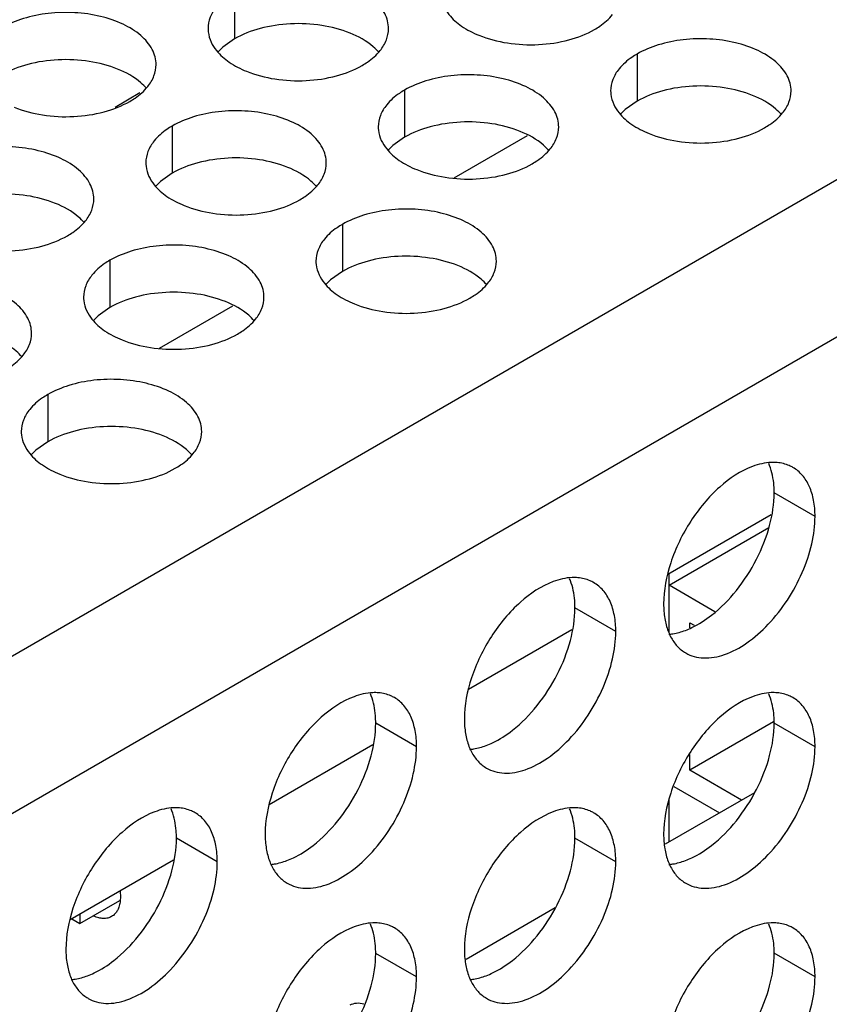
# Model space of a CAD drawing. Header units: inches. Extents: x 0 to 34, y 0 to 22.
# Tile 66 of 155: x 17.615 to 17.839, y 18.55 to 18.823. Entities that reach past the tile are written whole.
import ezdxf

# ---------------------------------------------------------------- set-up
doc = ezdxf.new("R2010")
doc.units = ezdxf.units.IN
doc.header["$LTSCALE"] = 1.87
doc.header["$MEASUREMENT"] = 0
doc.layers.get('0').update_dxf_attribs({"linetype": 'CONTINUOUS'})
doc.layers.add('02___PRT_ALL_AXES', color=7, linetype='CONTINUOUS')
doc.layers.add('0_COMPONENTS', color=7, linetype='CONTINUOUS')

msp = doc.modelspace()

# ---------------------------------------------------------------- linework, layer by layer
at = {"color": 3, "linetype": 'CONTINUOUS'}
for p, q in [((17.21098, 18.41425), (19.04274, 19.47189)), ((17.22984, 18.38159), (19.0616, 19.43923))]:
    msp.add_line(p, q, dxfattribs=at)
at = {"color": 7, "linetype": 'CONTINUOUS'}
for p, q in [((17.64842, 18.80226), (17.64152, 18.79827)), ((17.73552, 18.7788), (17.75576, 18.79048)), ((17.65387, 18.73165), (17.67411, 18.74334)), ((17.82331, 18.68549), (17.79466, 18.66895)), ((17.7681, 18.65362), (17.73946, 18.63708)), ((17.7129, 18.62174), (17.68425, 18.6052)), ((17.81868, 18.60852), (17.79398, 18.59426)), ((17.6577, 18.58987), (17.62905, 18.57333)), ((17.63176, 18.5723), (17.64285, 18.5787)), ((17.76347, 18.57664), (17.73878, 18.56238)), ((17.62952, 18.5736), (17.63176, 18.5723)), ((17.63176, 18.57489), (17.63176, 18.5723))]:
    msp.add_line(p, q, dxfattribs=at)
at = {"layer": '02___PRT_ALL_AXES', "color": 7, "linetype": 'CONTINUOUS'}
for p, q in [((17.67462, 18.83029), (17.67462, 18.81723)), ((17.67462, 18.81723), (17.67137, 18.81491)), ((17.67137, 18.81491), (17.67016, 18.81372)), ((17.78616, 18.81304), (17.78616, 18.79997)), ((17.72176, 18.80307), (17.72176, 18.79001)), ((17.78616, 18.79997), (17.7829, 18.79766)), ((17.7829, 18.79766), (17.78169, 18.79647)), ((17.65737, 18.79311), (17.65737, 18.78005)), ((17.72176, 18.79001), (17.71851, 18.78769)), ((17.71851, 18.78769), (17.7173, 18.7865)), ((17.65411, 18.77773), (17.6529, 18.77654)), ((17.65737, 18.78005), (17.65411, 18.77773)), ((17.70451, 18.76589), (17.70451, 18.75283)), ((17.64011, 18.75593), (17.64011, 18.74287)), ((17.70125, 18.75051), (17.70004, 18.74932)), ((17.70451, 18.75283), (17.70125, 18.75051)), ((17.64011, 18.74287), (17.63686, 18.74055)), ((17.63686, 18.74055), (17.63565, 18.73936)), ((17.62286, 18.71875), (17.62286, 18.70569)), ((17.62286, 18.70569), (17.6196, 18.70337)), ((17.6196, 18.70337), (17.61839, 18.70218)), ((17.83547, 18.68501), (17.82416, 18.69154)), ((17.78027, 18.65314), (17.76895, 18.65967)), ((17.72506, 18.62126), (17.71375, 18.6278)), ((17.83547, 18.62127), (17.82416, 18.6278)), ((17.66986, 18.58939), (17.65854, 18.59592)), ((17.78027, 18.5894), (17.76895, 18.59593)), ((17.72506, 18.55752), (17.71375, 18.56405)), ((17.83547, 18.55753), (17.82416, 18.56406))]:
    msp.add_line(p, q, dxfattribs=at)
for centre in [(17.8088, 18.69368), (17.7536, 18.66181), (17.69839, 18.62993), (17.8088, 18.62994), (17.64319, 18.59806), (17.7536, 18.59806), (17.69839, 18.56619), (17.8088, 18.5662)]:
    msp.add_arc(centre, 0.0151, 21.0322, 23.3023, dxfattribs=at)
at = {"layer": '02___PRT_ALL_AXES', "color": 3, "linetype": 'CONTINUOUS'}
for centre in [(17.80463, 18.65583), (17.74943, 18.62396), (17.69422, 18.59208), (17.80463, 18.59209), (17.63902, 18.56021), (17.74943, 18.56022)]:
    msp.add_arc(centre, 0.00995, 231.4067, 239.9605, dxfattribs=at)
for points, knots in [([(17.7173, 18.82008), (17.7173, 18.82079), (17.71711, 18.82225), (17.71596, 18.82516), (17.71303, 18.82852), (17.70801, 18.83157), (17.70175, 18.83367), (17.69472, 18.83465), (17.68749, 18.83446), (17.68066, 18.83309), (17.67647, 18.83136), (17.67462, 18.83029)], [0, 0, 0, 0, 0.042883, 0.087524, 0.186914, 0.304219, 0.43794, 0.582356, 0.729558, 0.871282, 1, 1, 1, 1]), ([(17.6529, 18.81011), (17.6529, 18.81083), (17.65271, 18.81228), (17.65156, 18.8152), (17.64864, 18.81856), (17.64362, 18.82161), (17.63735, 18.82371), (17.63032, 18.82469), (17.6231, 18.8245), (17.61627, 18.82313), (17.61208, 18.8214), (17.61023, 18.82033)], [0, 0, 0, 0, 0.042883, 0.087524, 0.186914, 0.304219, 0.43794, 0.582356, 0.729558, 0.871282, 1, 1, 1, 1]), ([(17.66964, 18.82619), (17.66892, 18.82529), (17.66774, 18.82338), (17.6673, 18.82115), (17.6673, 18.8201)], [0, 0, 0, 0, 0.520681, 1, 1, 1, 1]), ([(17.73255, 18.82631), (17.73294, 18.82547), (17.73432, 18.82334), (17.73763, 18.82046), (17.74067, 18.8189), (17.74235, 18.81822)], [0, 0, 0, 0, 0.215502, 0.580331, 1, 1, 1, 1]), ([(17.77437, 18.81984), (17.77487, 18.82013), (17.7767, 18.82128), (17.77836, 18.82272), (17.77935, 18.82395)], [0, 0, 0, 0, 0.268123, 1, 1, 1, 1]), ([(17.6673, 18.8201), (17.6673, 18.81978), (17.66737, 18.81849), (17.66774, 18.81723), (17.66815, 18.81635)], [0, 0, 0, 0, 0.245663, 1, 1, 1, 1]), ([(17.71496, 18.81399), (17.71568, 18.81488), (17.71685, 18.8168), (17.7173, 18.81902), (17.7173, 18.82008)], [0, 0, 0, 0, 0.520681, 1, 1, 1, 1]), ([(17.74235, 18.81822), (17.74487, 18.81721), (17.75035, 18.81579), (17.75883, 18.81539), (17.76706, 18.8166), (17.77216, 18.81856), (17.77437, 18.81984)], [0, 0, 0, 0, 0.247189, 0.509885, 0.767301, 1, 1, 1, 1]), ([(17.66815, 18.81635), (17.66854, 18.8155), (17.66992, 18.81337), (17.67323, 18.8105), (17.67628, 18.80894), (17.67796, 18.80826)], [0, 0, 0, 0, 0.215502, 0.580331, 1, 1, 1, 1]), ([(17.82883, 18.80282), (17.82883, 18.80353), (17.82864, 18.80499), (17.82749, 18.8079), (17.82457, 18.81126), (17.81955, 18.81431), (17.81328, 18.81641), (17.80625, 18.8174), (17.79903, 18.8172), (17.7922, 18.81583), (17.78801, 18.81411), (17.78616, 18.81304)], [0, 0, 0, 0, 0.042883, 0.087524, 0.186914, 0.304219, 0.43794, 0.582356, 0.729558, 0.871282, 1, 1, 1, 1]), ([(17.70998, 18.80988), (17.71048, 18.81017), (17.7123, 18.81132), (17.71396, 18.81276), (17.71496, 18.81399)], [0, 0, 0, 0, 0.268123, 1, 1, 1, 1]), ([(17.78616, 18.81304), (17.78566, 18.81275), (17.78383, 18.8116), (17.78217, 18.81016), (17.78118, 18.80893)], [0, 0, 0, 0, 0.268123, 1, 1, 1, 1]), ([(17.65056, 18.80402), (17.65128, 18.80492), (17.65246, 18.80683), (17.6529, 18.80906), (17.6529, 18.81011)], [0, 0, 0, 0, 0.520681, 1, 1, 1, 1]), ([(17.67796, 18.80826), (17.68048, 18.80724), (17.68596, 18.80583), (17.69443, 18.80542), (17.70267, 18.80664), (17.70776, 18.8086), (17.70998, 18.80988)], [0, 0, 0, 0, 0.247189, 0.509885, 0.767301, 1, 1, 1, 1]), ([(17.78118, 18.80893), (17.78045, 18.80804), (17.77928, 18.80612), (17.77884, 18.8039), (17.77883, 18.80284)], [0, 0, 0, 0, 0.520681, 1, 1, 1, 1]), ([(17.76444, 18.79286), (17.76444, 18.79357), (17.76425, 18.79503), (17.7631, 18.79794), (17.76017, 18.8013), (17.75515, 18.80435), (17.74889, 18.80645), (17.74186, 18.80744), (17.73463, 18.80724), (17.7278, 18.80587), (17.72361, 18.80414), (17.72176, 18.80307)], [0, 0, 0, 0, 0.042883, 0.087524, 0.186914, 0.304219, 0.43794, 0.582356, 0.729558, 0.871282, 1, 1, 1, 1]), ([(17.64558, 18.79992), (17.64608, 18.80021), (17.64791, 18.80135), (17.64957, 18.80279), (17.65056, 18.80402)], [0, 0, 0, 0, 0.268123, 1, 1, 1, 1]), ([(17.72176, 18.80307), (17.72126, 18.80278), (17.71943, 18.80164), (17.71777, 18.8002), (17.71678, 18.79897)], [0, 0, 0, 0, 0.268123, 1, 1, 1, 1]), ([(17.77883, 18.80284), (17.77883, 18.80252), (17.77891, 18.80124), (17.77928, 18.79997), (17.77969, 18.79909)], [0, 0, 0, 0, 0.245663, 1, 1, 1, 1]), ([(17.82649, 18.79673), (17.82721, 18.79762), (17.82839, 18.79954), (17.82883, 18.80176), (17.82883, 18.80282)], [0, 0, 0, 0, 0.520681, 1, 1, 1, 1]), ([(17.61356, 18.7983), (17.61608, 18.79728), (17.62156, 18.79587), (17.63004, 18.79546), (17.63827, 18.79668), (17.64337, 18.79864), (17.64558, 18.79992)], [0, 0, 0, 0, 0.247189, 0.509885, 0.767301, 1, 1, 1, 1]), ([(17.70004, 18.7829), (17.70004, 18.78361), (17.69985, 18.78507), (17.6987, 18.78798), (17.69578, 18.79134), (17.69076, 18.79439), (17.68449, 18.79649), (17.67746, 18.79747), (17.67024, 18.79728), (17.66341, 18.79591), (17.65922, 18.79418), (17.65737, 18.79311)], [0, 0, 0, 0, 0.042883, 0.087524, 0.186914, 0.304219, 0.43794, 0.582356, 0.729558, 0.871282, 1, 1, 1, 1]), ([(17.71678, 18.79897), (17.71606, 18.79807), (17.71488, 18.79616), (17.71444, 18.79394), (17.71444, 18.79288)], [0, 0, 0, 0, 0.520681, 1, 1, 1, 1]), ([(17.77969, 18.79909), (17.78008, 18.79825), (17.78146, 18.79612), (17.78477, 18.79324), (17.78781, 18.79169), (17.78949, 18.79101)], [0, 0, 0, 0, 0.215502, 0.580331, 1, 1, 1, 1]), ([(17.82151, 18.79262), (17.82201, 18.79291), (17.82384, 18.79406), (17.8255, 18.7955), (17.82649, 18.79673)], [0, 0, 0, 0, 0.268123, 1, 1, 1, 1]), ([(17.65737, 18.79311), (17.65686, 18.79282), (17.65504, 18.79167), (17.65338, 18.79023), (17.65239, 18.78901)], [0, 0, 0, 0, 0.268123, 1, 1, 1, 1]), ([(17.71444, 18.79288), (17.71444, 18.79256), (17.71451, 18.79128), (17.71488, 18.79001), (17.71529, 18.78913)], [0, 0, 0, 0, 0.245663, 1, 1, 1, 1]), ([(17.7621, 18.78677), (17.76282, 18.78766), (17.76399, 18.78958), (17.76444, 18.7918), (17.76444, 18.79286)], [0, 0, 0, 0, 0.520681, 1, 1, 1, 1]), ([(17.78949, 18.79101), (17.79201, 18.78999), (17.7975, 18.78858), (17.80597, 18.78817), (17.8142, 18.78939), (17.8193, 18.79134), (17.82151, 18.79262)], [0, 0, 0, 0, 0.247189, 0.509885, 0.767301, 1, 1, 1, 1]), ([(17.65239, 18.78901), (17.65166, 18.78811), (17.65049, 18.7862), (17.65005, 18.78397), (17.65004, 18.78291)], [0, 0, 0, 0, 0.520681, 1, 1, 1, 1]), ([(17.71529, 18.78913), (17.71568, 18.78829), (17.71706, 18.78615), (17.72037, 18.78328), (17.72342, 18.78172), (17.7251, 18.78104)], [0, 0, 0, 0, 0.215502, 0.580331, 1, 1, 1, 1]), ([(17.63565, 18.77293), (17.63565, 18.77364), (17.63546, 18.7751), (17.63431, 18.77801), (17.63138, 18.78138), (17.62636, 18.78443), (17.6201, 18.78653), (17.61307, 18.78751), (17.60584, 18.78731), (17.59901, 18.78595), (17.59482, 18.78422), (17.59297, 18.78315)], [0, 0, 0, 0, 0.042883, 0.087524, 0.186914, 0.304219, 0.43794, 0.582356, 0.729558, 0.871282, 1, 1, 1, 1]), ([(17.75712, 18.78266), (17.75762, 18.78295), (17.75944, 18.7841), (17.7611, 18.78554), (17.7621, 18.78677)], [0, 0, 0, 0, 0.268123, 1, 1, 1, 1]), ([(17.65004, 18.78291), (17.65004, 18.7826), (17.65012, 18.78131), (17.65049, 18.78005), (17.6509, 18.77917)], [0, 0, 0, 0, 0.245663, 1, 1, 1, 1]), ([(17.6977, 18.7768), (17.69842, 18.7777), (17.6996, 18.77961), (17.70004, 18.78184), (17.70004, 18.7829)], [0, 0, 0, 0, 0.520681, 1, 1, 1, 1]), ([(17.7251, 18.78104), (17.72762, 18.78002), (17.7331, 18.77861), (17.74157, 18.7782), (17.74981, 18.77942), (17.7549, 18.78138), (17.75712, 18.78266)], [0, 0, 0, 0, 0.247189, 0.509885, 0.767301, 1, 1, 1, 1]), ([(17.6509, 18.77917), (17.65129, 18.77832), (17.65267, 18.77619), (17.65598, 18.77332), (17.65902, 18.77176), (17.6607, 18.77108)], [0, 0, 0, 0, 0.215502, 0.580331, 1, 1, 1, 1]), ([(17.69272, 18.7727), (17.69322, 18.77299), (17.69505, 18.77413), (17.69671, 18.77558), (17.6977, 18.7768)], [0, 0, 0, 0, 0.268123, 1, 1, 1, 1]), ([(17.63331, 18.76684), (17.63403, 18.76774), (17.6352, 18.76965), (17.63565, 18.77187), (17.63565, 18.77293)], [0, 0, 0, 0, 0.520681, 1, 1, 1, 1]), ([(17.6607, 18.77108), (17.66322, 18.77006), (17.66871, 18.76865), (17.67718, 18.76824), (17.68541, 18.76946), (17.69051, 18.77142), (17.69272, 18.7727)], [0, 0, 0, 0, 0.247189, 0.509885, 0.767301, 1, 1, 1, 1]), ([(17.74718, 18.75568), (17.74718, 18.75639), (17.747, 18.75785), (17.74584, 18.76076), (17.74292, 18.76412), (17.7379, 18.76717), (17.73163, 18.76927), (17.72461, 18.77026), (17.71738, 18.77006), (17.71055, 18.76869), (17.70636, 18.76696), (17.70451, 18.76589)], [0, 0, 0, 0, 0.042883, 0.087524, 0.186914, 0.304219, 0.43794, 0.582356, 0.729558, 0.871282, 1, 1, 1, 1]), ([(17.62833, 18.76274), (17.62883, 18.76302), (17.63065, 18.76417), (17.63231, 18.76561), (17.63331, 18.76684)], [0, 0, 0, 0, 0.268123, 1, 1, 1, 1]), ([(17.70451, 18.76589), (17.70401, 18.7656), (17.70218, 18.76446), (17.70052, 18.76301), (17.69953, 18.76179)], [0, 0, 0, 0, 0.268123, 1, 1, 1, 1]), ([(17.59631, 18.76112), (17.59883, 18.7601), (17.60431, 18.75869), (17.61278, 18.75828), (17.62102, 18.7595), (17.62611, 18.76146), (17.62833, 18.76274)], [0, 0, 0, 0, 0.247189, 0.509885, 0.767301, 1, 1, 1, 1]), ([(17.69953, 18.76179), (17.6988, 18.76089), (17.69763, 18.75898), (17.69719, 18.75675), (17.69719, 18.7557)], [0, 0, 0, 0, 0.520681, 1, 1, 1, 1]), ([(17.68279, 18.74571), (17.68279, 18.74643), (17.6826, 18.74789), (17.68145, 18.7508), (17.67853, 18.75416), (17.6735, 18.75721), (17.66724, 18.75931), (17.66021, 18.76029), (17.65298, 18.7601), (17.64615, 18.75873), (17.64196, 18.757), (17.64011, 18.75593)], [0, 0, 0, 0, 0.042883, 0.087524, 0.186914, 0.304219, 0.43794, 0.582356, 0.729558, 0.871282, 1, 1, 1, 1]), ([(17.64011, 18.75593), (17.63961, 18.75564), (17.63778, 18.75449), (17.63612, 18.75305), (17.63513, 18.75182)], [0, 0, 0, 0, 0.268123, 1, 1, 1, 1]), ([(17.69719, 18.7557), (17.69718, 18.75538), (17.69726, 18.75409), (17.69763, 18.75283), (17.69804, 18.75195)], [0, 0, 0, 0, 0.245663, 1, 1, 1, 1]), ([(17.74484, 18.74959), (17.74556, 18.75048), (17.74674, 18.7524), (17.74718, 18.75462), (17.74718, 18.75568)], [0, 0, 0, 0, 0.520681, 1, 1, 1, 1]), ([(17.61839, 18.73575), (17.61839, 18.73646), (17.6182, 18.73792), (17.61705, 18.74083), (17.61413, 18.74419), (17.60911, 18.74724), (17.60284, 18.74934), (17.59582, 18.75033), (17.58859, 18.75013), (17.58176, 18.74877), (17.57757, 18.74704), (17.57572, 18.74597)], [0, 0, 0, 0, 0.042883, 0.087524, 0.186914, 0.304219, 0.43794, 0.582356, 0.729558, 0.871282, 1, 1, 1, 1]), ([(17.63513, 18.75182), (17.63441, 18.75093), (17.63323, 18.74901), (17.63279, 18.74679), (17.63279, 18.74573)], [0, 0, 0, 0, 0.520681, 1, 1, 1, 1]), ([(17.69804, 18.75195), (17.69843, 18.75111), (17.69981, 18.74897), (17.70312, 18.7461), (17.70616, 18.74454), (17.70784, 18.74386)], [0, 0, 0, 0, 0.215502, 0.580331, 1, 1, 1, 1]), ([(17.73986, 18.74548), (17.74036, 18.74577), (17.74219, 18.74692), (17.74385, 18.74836), (17.74484, 18.74959)], [0, 0, 0, 0, 0.268123, 1, 1, 1, 1]), ([(17.63279, 18.74573), (17.63279, 18.74542), (17.63286, 18.74413), (17.63323, 18.74287), (17.63364, 18.74199)], [0, 0, 0, 0, 0.245663, 1, 1, 1, 1]), ([(17.68045, 18.73962), (17.68117, 18.74052), (17.68234, 18.74243), (17.68279, 18.74466), (17.68279, 18.74571)], [0, 0, 0, 0, 0.520681, 1, 1, 1, 1]), ([(17.70784, 18.74386), (17.71036, 18.74284), (17.71585, 18.74143), (17.72432, 18.74102), (17.73255, 18.74224), (17.73765, 18.7442), (17.73986, 18.74548)], [0, 0, 0, 0, 0.247189, 0.509885, 0.767301, 1, 1, 1, 1]), ([(17.63364, 18.74199), (17.63403, 18.74114), (17.63541, 18.73901), (17.63872, 18.73614), (17.64177, 18.73458), (17.64345, 18.7339)], [0, 0, 0, 0, 0.215502, 0.580331, 1, 1, 1, 1]), ([(17.67547, 18.73552), (17.67597, 18.73581), (17.67779, 18.73695), (17.67945, 18.7384), (17.68045, 18.73962)], [0, 0, 0, 0, 0.268123, 1, 1, 1, 1]), ([(17.61605, 18.72966), (17.61677, 18.73055), (17.61795, 18.73247), (17.61839, 18.73469), (17.61839, 18.73575)], [0, 0, 0, 0, 0.520681, 1, 1, 1, 1]), ([(17.64345, 18.7339), (17.64597, 18.73288), (17.65145, 18.73147), (17.65992, 18.73106), (17.66816, 18.73228), (17.67325, 18.73424), (17.67547, 18.73552)], [0, 0, 0, 0, 0.247189, 0.509885, 0.767301, 1, 1, 1, 1]), ([(17.61107, 18.72555), (17.61157, 18.72584), (17.6134, 18.72699), (17.61506, 18.72843), (17.61605, 18.72966)], [0, 0, 0, 0, 0.268123, 1, 1, 1, 1]), ([(17.66553, 18.70853), (17.66553, 18.70925), (17.66535, 18.7107), (17.66419, 18.71362), (17.66127, 18.71698), (17.65625, 18.72003), (17.64998, 18.72213), (17.64296, 18.72311), (17.63573, 18.72292), (17.6289, 18.72155), (17.62471, 18.71982), (17.62286, 18.71875)], [0, 0, 0, 0, 0.042883, 0.087524, 0.186914, 0.304219, 0.43794, 0.582356, 0.729558, 0.871282, 1, 1, 1, 1]), ([(17.62286, 18.71875), (17.62236, 18.71846), (17.62053, 18.71731), (17.61887, 18.71587), (17.61788, 18.71464)], [0, 0, 0, 0, 0.268123, 1, 1, 1, 1]), ([(17.61788, 18.71464), (17.61715, 18.71375), (17.61598, 18.71183), (17.61554, 18.70961), (17.61554, 18.70855)], [0, 0, 0, 0, 0.520681, 1, 1, 1, 1]), ([(17.61554, 18.70855), (17.61554, 18.70824), (17.61561, 18.70695), (17.61598, 18.70569), (17.61639, 18.70481)], [0, 0, 0, 0, 0.245663, 1, 1, 1, 1]), ([(17.66319, 18.70244), (17.66391, 18.70334), (17.66509, 18.70525), (17.66553, 18.70748), (17.66553, 18.70853)], [0, 0, 0, 0, 0.520681, 1, 1, 1, 1]), ([(17.61639, 18.70481), (17.61678, 18.70396), (17.61816, 18.70183), (17.62147, 18.69896), (17.62451, 18.6974), (17.6262, 18.69672)], [0, 0, 0, 0, 0.215502, 0.580331, 1, 1, 1, 1]), ([(17.65821, 18.69834), (17.65871, 18.69863), (17.66054, 18.69977), (17.6622, 18.70121), (17.66319, 18.70244)], [0, 0, 0, 0, 0.268123, 1, 1, 1, 1]), ([(17.81814, 18.69886), (17.81479, 18.69761), (17.80823, 18.69316), (17.80053, 18.68385), (17.79512, 18.67274), (17.79352, 18.66463), (17.79352, 18.66079)], [0, 0, 0, 0, 0.225655, 0.487915, 0.75686, 1, 1, 1, 1]), ([(17.82498, 18.69993), (17.82444, 18.69998), (17.82212, 18.70003), (17.8198, 18.69948), (17.81814, 18.69886)], [0, 0, 0, 0, 0.233179, 1, 1, 1, 1]), ([(17.82934, 18.69858), (17.82901, 18.69877), (17.82765, 18.69946), (17.82613, 18.69983), (17.82498, 18.69993)], [0, 0, 0, 0, 0.245661, 1, 1, 1, 1]), ([(17.83547, 18.68501), (17.83547, 18.68651), (17.83524, 18.68937), (17.83409, 18.69329), (17.83214, 18.69648), (17.83031, 18.69802), (17.82934, 18.69858)], [0, 0, 0, 0, 0.289368, 0.549093, 0.782299, 1, 1, 1, 1]), ([(17.6262, 18.69672), (17.62871, 18.6957), (17.6342, 18.69429), (17.64267, 18.69388), (17.6509, 18.6951), (17.656, 18.69706), (17.65821, 18.69834)], [0, 0, 0, 0, 0.247189, 0.509885, 0.767301, 1, 1, 1, 1]), ([(17.79965, 18.64721), (17.80038, 18.64679), (17.80199, 18.64612), (17.80567, 18.64558), (17.81086, 18.64659), (17.81697, 18.64994), (17.82284, 18.65513), (17.82803, 18.66177), (17.83211, 18.66931), (17.83476, 18.67714), (17.83547, 18.68248), (17.83547, 18.68501)], [0, 0, 0, 0, 0.04288, 0.087518, 0.186905, 0.30421, 0.437933, 0.582353, 0.729559, 0.871284, 1, 1, 1, 1]), ([(17.76293, 18.66698), (17.75959, 18.66573), (17.75303, 18.66129), (17.74533, 18.65198), (17.73991, 18.64087), (17.73831, 18.63276), (17.73831, 18.62891)], [0, 0, 0, 0, 0.225655, 0.487915, 0.75686, 1, 1, 1, 1]), ([(17.76978, 18.66806), (17.76924, 18.66811), (17.76691, 18.66815), (17.7646, 18.66761), (17.76293, 18.66698)], [0, 0, 0, 0, 0.233179, 1, 1, 1, 1]), ([(17.77413, 18.66671), (17.77381, 18.6669), (17.77244, 18.66759), (17.77092, 18.66796), (17.76978, 18.66806)], [0, 0, 0, 0, 0.245661, 1, 1, 1, 1]), ([(17.78027, 18.65314), (17.78027, 18.65464), (17.78004, 18.65749), (17.77889, 18.66142), (17.77694, 18.66461), (17.77511, 18.66615), (17.77413, 18.66671)], [0, 0, 0, 0, 0.289368, 0.549093, 0.782299, 1, 1, 1, 1]), ([(17.79352, 18.66079), (17.79352, 18.65944), (17.7937, 18.65688), (17.79462, 18.6533), (17.79616, 18.65029), (17.79762, 18.64869), (17.79842, 18.64805)], [0, 0, 0, 0, 0.286014, 0.546169, 0.781764, 1, 1, 1, 1]), ([(17.74445, 18.61534), (17.74518, 18.61492), (17.74679, 18.61425), (17.75046, 18.6137), (17.75565, 18.61471), (17.76176, 18.61806), (17.76764, 18.62326), (17.77282, 18.62989), (17.77691, 18.63744), (17.77956, 18.64527), (17.78027, 18.6506), (17.78027, 18.65314)], [0, 0, 0, 0, 0.04288, 0.087518, 0.186905, 0.30421, 0.437933, 0.582353, 0.729559, 0.871284, 1, 1, 1, 1]), ([(17.71457, 18.63618), (17.71403, 18.63623), (17.71171, 18.63628), (17.7094, 18.63573), (17.70773, 18.63511)], [0, 0, 0, 0, 0.233179, 1, 1, 1, 1]), ([(17.71893, 18.63484), (17.7186, 18.63502), (17.71724, 18.63571), (17.71572, 18.63608), (17.71457, 18.63618)], [0, 0, 0, 0, 0.245661, 1, 1, 1, 1]), ([(17.82498, 18.63619), (17.82444, 18.63624), (17.82212, 18.63629), (17.8198, 18.63574), (17.81814, 18.63511)], [0, 0, 0, 0, 0.233179, 1, 1, 1, 1]), ([(17.82934, 18.63484), (17.82901, 18.63503), (17.82765, 18.63572), (17.82613, 18.63609), (17.82498, 18.63619)], [0, 0, 0, 0, 0.245661, 1, 1, 1, 1]), ([(17.70773, 18.63511), (17.70438, 18.63386), (17.69782, 18.62941), (17.69012, 18.6201), (17.68471, 18.60899), (17.68311, 18.60089), (17.68311, 18.59704)], [0, 0, 0, 0, 0.225655, 0.487915, 0.75686, 1, 1, 1, 1]), ([(17.72506, 18.62126), (17.72506, 18.62276), (17.72483, 18.62562), (17.72368, 18.62955), (17.72173, 18.63273), (17.71991, 18.63427), (17.71893, 18.63484)], [0, 0, 0, 0, 0.289368, 0.549093, 0.782299, 1, 1, 1, 1]), ([(17.81814, 18.63511), (17.81479, 18.63386), (17.80823, 18.62942), (17.80053, 18.62011), (17.79512, 18.609), (17.79352, 18.60089), (17.79352, 18.59705)], [0, 0, 0, 0, 0.225655, 0.487915, 0.75686, 1, 1, 1, 1]), ([(17.83547, 18.62127), (17.83547, 18.62277), (17.83524, 18.62563), (17.83409, 18.62955), (17.83214, 18.63274), (17.83031, 18.63428), (17.82934, 18.63484)], [0, 0, 0, 0, 0.289368, 0.549093, 0.782299, 1, 1, 1, 1]), ([(17.73831, 18.62891), (17.73831, 18.62757), (17.7385, 18.625), (17.73941, 18.62142), (17.74095, 18.61841), (17.74242, 18.61682), (17.74322, 18.61618)], [0, 0, 0, 0, 0.286014, 0.546169, 0.781764, 1, 1, 1, 1]), ([(17.68924, 18.58347), (17.68997, 18.58304), (17.69158, 18.58237), (17.69526, 18.58183), (17.70045, 18.58284), (17.70656, 18.58619), (17.71244, 18.59138), (17.71762, 18.59802), (17.7217, 18.60556), (17.72435, 18.61339), (17.72506, 18.61873), (17.72506, 18.62126)], [0, 0, 0, 0, 0.04288, 0.087518, 0.186905, 0.30421, 0.437933, 0.582353, 0.729559, 0.871284, 1, 1, 1, 1]), ([(17.79965, 18.58347), (17.80038, 18.58305), (17.80199, 18.58238), (17.80567, 18.58183), (17.81086, 18.58284), (17.81697, 18.58619), (17.82284, 18.59139), (17.82803, 18.59803), (17.83211, 18.60557), (17.83476, 18.6134), (17.83547, 18.61873), (17.83547, 18.62127)], [0, 0, 0, 0, 0.04288, 0.087518, 0.186905, 0.30421, 0.437933, 0.582353, 0.729559, 0.871284, 1, 1, 1, 1]), ([(17.65252, 18.60323), (17.64918, 18.60198), (17.64262, 18.59754), (17.63492, 18.58823), (17.6295, 18.57712), (17.6279, 18.56901), (17.6279, 18.56517)], [0, 0, 0, 0, 0.225655, 0.487915, 0.75686, 1, 1, 1, 1]), ([(17.65937, 18.60431), (17.65883, 18.60436), (17.6565, 18.60441), (17.65419, 18.60386), (17.65252, 18.60323)], [0, 0, 0, 0, 0.233179, 1, 1, 1, 1]), ([(17.66372, 18.60296), (17.6634, 18.60315), (17.66204, 18.60384), (17.66052, 18.60421), (17.65937, 18.60431)], [0, 0, 0, 0, 0.245661, 1, 1, 1, 1]), ([(17.66986, 18.58939), (17.66986, 18.59089), (17.66963, 18.59375), (17.66848, 18.59767), (17.66653, 18.60086), (17.6647, 18.6024), (17.66372, 18.60296)], [0, 0, 0, 0, 0.289368, 0.549093, 0.782299, 1, 1, 1, 1]), ([(17.76293, 18.60324), (17.75959, 18.60199), (17.75303, 18.59754), (17.74533, 18.58824), (17.73991, 18.57712), (17.73831, 18.56902), (17.73831, 18.56517)], [0, 0, 0, 0, 0.225655, 0.487915, 0.75686, 1, 1, 1, 1]), ([(17.76978, 18.60432), (17.76924, 18.60436), (17.76691, 18.60441), (17.7646, 18.60386), (17.76293, 18.60324)], [0, 0, 0, 0, 0.233179, 1, 1, 1, 1]), ([(17.77413, 18.60297), (17.77381, 18.60316), (17.77244, 18.60385), (17.77092, 18.60421), (17.76978, 18.60432)], [0, 0, 0, 0, 0.245661, 1, 1, 1, 1]), ([(17.78027, 18.5894), (17.78027, 18.5909), (17.78004, 18.59375), (17.77889, 18.59768), (17.77694, 18.60086), (17.77511, 18.6024), (17.77413, 18.60297)], [0, 0, 0, 0, 0.289368, 0.549093, 0.782299, 1, 1, 1, 1]), ([(17.68311, 18.59704), (17.68311, 18.5957), (17.68329, 18.59313), (17.68421, 18.58955), (17.68575, 18.58654), (17.68721, 18.58494), (17.68802, 18.5843)], [0, 0, 0, 0, 0.286014, 0.546169, 0.781764, 1, 1, 1, 1]), ([(17.79352, 18.59705), (17.79352, 18.5957), (17.7937, 18.59313), (17.79462, 18.58955), (17.79616, 18.58654), (17.79762, 18.58495), (17.79842, 18.58431)], [0, 0, 0, 0, 0.286014, 0.546169, 0.781764, 1, 1, 1, 1]), ([(17.63404, 18.55159), (17.63477, 18.55117), (17.63638, 18.5505), (17.64005, 18.54995), (17.64524, 18.55096), (17.65136, 18.55431), (17.65723, 18.55951), (17.66242, 18.56615), (17.6665, 18.57369), (17.66915, 18.58152), (17.66986, 18.58685), (17.66986, 18.58939)], [0, 0, 0, 0, 0.04288, 0.087518, 0.186905, 0.30421, 0.437933, 0.582353, 0.729559, 0.871284, 1, 1, 1, 1]), ([(17.74445, 18.5516), (17.74518, 18.55118), (17.74679, 18.5505), (17.75046, 18.54996), (17.75565, 18.55097), (17.76176, 18.55432), (17.76764, 18.55952), (17.77282, 18.56615), (17.77691, 18.5737), (17.77956, 18.58153), (17.78027, 18.58686), (17.78027, 18.5894)], [0, 0, 0, 0, 0.04288, 0.087518, 0.186905, 0.30421, 0.437933, 0.582353, 0.729559, 0.871284, 1, 1, 1, 1]), ([(17.70773, 18.57137), (17.70438, 18.57012), (17.69782, 18.56567), (17.69012, 18.55636), (17.68471, 18.54525), (17.68311, 18.53714), (17.68311, 18.5333)], [0, 0, 0, 0, 0.225655, 0.487915, 0.75686, 1, 1, 1, 1]), ([(17.71457, 18.57244), (17.71403, 18.57249), (17.71171, 18.57254), (17.7094, 18.57199), (17.70773, 18.57137)], [0, 0, 0, 0, 0.233179, 1, 1, 1, 1]), ([(17.71893, 18.57109), (17.7186, 18.57128), (17.71724, 18.57197), (17.71572, 18.57234), (17.71457, 18.57244)], [0, 0, 0, 0, 0.245661, 1, 1, 1, 1]), ([(17.72506, 18.55752), (17.72506, 18.55902), (17.72483, 18.56188), (17.72368, 18.5658), (17.72173, 18.56899), (17.71991, 18.57053), (17.71893, 18.57109)], [0, 0, 0, 0, 0.289368, 0.549093, 0.782299, 1, 1, 1, 1]), ([(17.81814, 18.57137), (17.81479, 18.57012), (17.80823, 18.56568), (17.80053, 18.55637), (17.79512, 18.54526), (17.79352, 18.53715), (17.79352, 18.5333)], [0, 0, 0, 0, 0.225655, 0.487915, 0.75686, 1, 1, 1, 1]), ([(17.82498, 18.57245), (17.82444, 18.5725), (17.82212, 18.57254), (17.8198, 18.572), (17.81814, 18.57137)], [0, 0, 0, 0, 0.233179, 1, 1, 1, 1]), ([(17.82934, 18.5711), (17.82901, 18.57129), (17.82765, 18.57198), (17.82613, 18.57235), (17.82498, 18.57245)], [0, 0, 0, 0, 0.245661, 1, 1, 1, 1]), ([(17.83547, 18.55753), (17.83547, 18.55903), (17.83524, 18.56188), (17.83409, 18.56581), (17.83214, 18.569), (17.83031, 18.57054), (17.82934, 18.5711)], [0, 0, 0, 0, 0.289368, 0.549093, 0.782299, 1, 1, 1, 1]), ([(17.6279, 18.56517), (17.6279, 18.56382), (17.62809, 18.56125), (17.629, 18.55767), (17.63055, 18.55466), (17.63201, 18.55307), (17.63281, 18.55243)], [0, 0, 0, 0, 0.286014, 0.546169, 0.781764, 1, 1, 1, 1]), ([(17.73831, 18.56517), (17.73831, 18.56383), (17.7385, 18.56126), (17.73941, 18.55768), (17.74095, 18.55467), (17.74242, 18.55307), (17.74322, 18.55244)], [0, 0, 0, 0, 0.286014, 0.546169, 0.781764, 1, 1, 1, 1]), ([(17.68924, 18.51972), (17.68997, 18.5193), (17.69158, 18.51863), (17.69526, 18.51809), (17.70045, 18.5191), (17.70656, 18.52245), (17.71244, 18.52764), (17.71762, 18.53428), (17.7217, 18.54182), (17.72435, 18.54965), (17.72506, 18.55499), (17.72506, 18.55752)], [0, 0, 0, 0, 0.04288, 0.087518, 0.186905, 0.30421, 0.437933, 0.582353, 0.729559, 0.871284, 1, 1, 1, 1]), ([(17.79965, 18.51973), (17.80038, 18.51931), (17.80199, 18.51864), (17.80567, 18.51809), (17.81086, 18.5191), (17.81697, 18.52245), (17.82284, 18.52765), (17.82803, 18.53428), (17.83211, 18.54183), (17.83476, 18.54966), (17.83547, 18.55499), (17.83547, 18.55753)], [0, 0, 0, 0, 0.04288, 0.087518, 0.186905, 0.30421, 0.437933, 0.582353, 0.729559, 0.871284, 1, 1, 1, 1])]:
    msp.add_open_spline(points, degree=3, knots=knots, dxfattribs=at)
at = {"layer": '02___PRT_ALL_AXES', "color": 7, "linetype": 'CONTINUOUS'}
for points, knots in [([(17.70664, 18.81885), (17.70412, 18.81986), (17.69864, 18.82128), (17.69016, 18.82168), (17.68193, 18.82047), (17.67684, 18.81851), (17.67462, 18.81723)], [0, 0, 0, 0, 0.247189, 0.509885, 0.767301, 1, 1, 1, 1]), ([(17.71461, 18.81353), (17.71414, 18.81408), (17.71183, 18.81633), (17.70894, 18.81791), (17.70664, 18.81885)], [0, 0, 0, 0, 0.226307, 1, 1, 1, 1]), ([(17.64224, 18.80888), (17.63972, 18.8099), (17.63424, 18.81131), (17.62577, 18.81172), (17.61753, 18.8105), (17.61244, 18.80855), (17.61023, 18.80727)], [0, 0, 0, 0, 0.247189, 0.509885, 0.767301, 1, 1, 1, 1]), ([(17.65022, 18.80357), (17.64974, 18.80411), (17.64744, 18.80637), (17.64455, 18.80795), (17.64224, 18.80888)], [0, 0, 0, 0, 0.226307, 1, 1, 1, 1]), ([(17.81817, 18.80159), (17.81565, 18.80261), (17.81017, 18.80402), (17.8017, 18.80443), (17.79347, 18.80321), (17.78837, 18.80125), (17.78616, 18.79997)], [0, 0, 0, 0, 0.247189, 0.509885, 0.767301, 1, 1, 1, 1]), ([(17.82615, 18.79627), (17.82567, 18.79682), (17.82337, 18.79907), (17.82048, 18.80066), (17.81817, 18.80159)], [0, 0, 0, 0, 0.226307, 1, 1, 1, 1]), ([(17.75378, 18.79163), (17.75126, 18.79265), (17.74578, 18.79406), (17.7373, 18.79447), (17.72907, 18.79325), (17.72398, 18.79129), (17.72176, 18.79001)], [0, 0, 0, 0, 0.247189, 0.509885, 0.767301, 1, 1, 1, 1]), ([(17.76175, 18.78631), (17.76128, 18.78686), (17.75897, 18.78911), (17.75608, 18.7907), (17.75378, 18.79163)], [0, 0, 0, 0, 0.226307, 1, 1, 1, 1]), ([(17.68938, 18.78167), (17.68686, 18.78268), (17.68138, 18.78409), (17.67291, 18.7845), (17.66468, 18.78328), (17.65958, 18.78133), (17.65737, 18.78005)], [0, 0, 0, 0, 0.247189, 0.509885, 0.767301, 1, 1, 1, 1]), ([(17.69736, 18.77635), (17.69688, 18.77689), (17.69458, 18.77915), (17.69169, 18.78073), (17.68938, 18.78167)], [0, 0, 0, 0, 0.226307, 1, 1, 1, 1]), ([(17.62499, 18.7717), (17.62247, 18.77272), (17.61699, 18.77413), (17.60851, 18.77454), (17.60028, 18.77332), (17.59519, 18.77136), (17.59297, 18.77009)], [0, 0, 0, 0, 0.247189, 0.509885, 0.767301, 1, 1, 1, 1]), ([(17.63296, 18.76639), (17.63249, 18.76693), (17.63018, 18.76919), (17.62729, 18.77077), (17.62499, 18.7717)], [0, 0, 0, 0, 0.226307, 1, 1, 1, 1]), ([(17.73652, 18.75445), (17.73401, 18.75547), (17.72852, 18.75688), (17.72005, 18.75729), (17.71182, 18.75607), (17.70672, 18.75411), (17.70451, 18.75283)], [0, 0, 0, 0, 0.247189, 0.509885, 0.767301, 1, 1, 1, 1]), ([(17.7445, 18.74913), (17.74402, 18.74968), (17.74172, 18.75193), (17.73883, 18.75352), (17.73652, 18.75445)], [0, 0, 0, 0, 0.226307, 1, 1, 1, 1]), ([(17.67213, 18.74448), (17.66961, 18.7455), (17.66413, 18.74691), (17.65565, 18.74732), (17.64742, 18.7461), (17.64233, 18.74415), (17.64011, 18.74287)], [0, 0, 0, 0, 0.247189, 0.509885, 0.767301, 1, 1, 1, 1]), ([(17.6801, 18.73917), (17.67963, 18.73971), (17.67732, 18.74197), (17.67443, 18.74355), (17.67213, 18.74448)], [0, 0, 0, 0, 0.226307, 1, 1, 1, 1]), ([(17.61571, 18.7292), (17.61523, 18.72975), (17.61293, 18.732), (17.61004, 18.73359), (17.60773, 18.73452)], [0, 0, 0, 0, 0.226307, 1, 1, 1, 1]), ([(17.65487, 18.7073), (17.65236, 18.70832), (17.64687, 18.70973), (17.6384, 18.71014), (17.63017, 18.70892), (17.62507, 18.70697), (17.62286, 18.70569)], [0, 0, 0, 0, 0.247189, 0.509885, 0.767301, 1, 1, 1, 1]), ([(17.66285, 18.70199), (17.66237, 18.70253), (17.66007, 18.70479), (17.65718, 18.70637), (17.65487, 18.7073)], [0, 0, 0, 0, 0.226307, 1, 1, 1, 1]), ([(17.82416, 18.69154), (17.82416, 18.69223), (17.82406, 18.69479), (17.82356, 18.69735), (17.82289, 18.6991)], [0, 0, 0, 0, 0.268126, 1, 1, 1, 1]), ([(17.80682, 18.65768), (17.80936, 18.65967), (17.81407, 18.66446), (17.81951, 18.67293), (17.82315, 18.68211), (17.82416, 18.68851), (17.82416, 18.69154)], [0, 0, 0, 0, 0.247192, 0.509891, 0.767307, 1, 1, 1, 1]), ([(17.76895, 18.65967), (17.76895, 18.66036), (17.76886, 18.66291), (17.76836, 18.66547), (17.76769, 18.66722)], [0, 0, 0, 0, 0.268126, 1, 1, 1, 1]), ([(17.75162, 18.62581), (17.75416, 18.62779), (17.75886, 18.63259), (17.76431, 18.64105), (17.76794, 18.65024), (17.76895, 18.65664), (17.76895, 18.65967)], [0, 0, 0, 0, 0.247192, 0.509891, 0.767307, 1, 1, 1, 1]), ([(17.79954, 18.65347), (17.80015, 18.6537), (17.80274, 18.65481), (17.80513, 18.65636), (17.80682, 18.65768)], [0, 0, 0, 0, 0.233875, 1, 1, 1, 1]), ([(17.79499, 18.6524), (17.79536, 18.65244), (17.79691, 18.65263), (17.79842, 18.65306), (17.79954, 18.65347)], [0, 0, 0, 0, 0.238311, 1, 1, 1, 1]), ([(17.71375, 18.6278), (17.71375, 18.62848), (17.71365, 18.63104), (17.71316, 18.6336), (17.71248, 18.63535)], [0, 0, 0, 0, 0.268126, 1, 1, 1, 1]), ([(17.82416, 18.6278), (17.82416, 18.62849), (17.82406, 18.63105), (17.82356, 18.63361), (17.82289, 18.63536)], [0, 0, 0, 0, 0.268126, 1, 1, 1, 1]), ([(17.69641, 18.59393), (17.69895, 18.59592), (17.70366, 18.60071), (17.70911, 18.60918), (17.71274, 18.61836), (17.71375, 18.62476), (17.71375, 18.6278)], [0, 0, 0, 0, 0.247192, 0.509891, 0.767307, 1, 1, 1, 1]), ([(17.80682, 18.59394), (17.80936, 18.59592), (17.81407, 18.60072), (17.81951, 18.60919), (17.82315, 18.61837), (17.82416, 18.62477), (17.82416, 18.6278)], [0, 0, 0, 0, 0.247192, 0.509891, 0.767307, 1, 1, 1, 1]), ([(17.74433, 18.6216), (17.74495, 18.62183), (17.74753, 18.62294), (17.74992, 18.62448), (17.75162, 18.62581)], [0, 0, 0, 0, 0.233875, 1, 1, 1, 1]), ([(17.73978, 18.62053), (17.74015, 18.62056), (17.7417, 18.62076), (17.74322, 18.62118), (17.74433, 18.6216)], [0, 0, 0, 0, 0.238311, 1, 1, 1, 1]), ([(17.65854, 18.59592), (17.65854, 18.59661), (17.65845, 18.59917), (17.65795, 18.60173), (17.65728, 18.60348)], [0, 0, 0, 0, 0.268126, 1, 1, 1, 1]), ([(17.76895, 18.59593), (17.76895, 18.59661), (17.76886, 18.59917), (17.76836, 18.60173), (17.76769, 18.60348)], [0, 0, 0, 0, 0.268126, 1, 1, 1, 1]), ([(17.64121, 18.56206), (17.64375, 18.56404), (17.64845, 18.56884), (17.6539, 18.57731), (17.65753, 18.58649), (17.65854, 18.59289), (17.65854, 18.59592)], [0, 0, 0, 0, 0.247192, 0.509891, 0.767307, 1, 1, 1, 1]), ([(17.75162, 18.56207), (17.75416, 18.56405), (17.75886, 18.56885), (17.76431, 18.57731), (17.76794, 18.5865), (17.76895, 18.59289), (17.76895, 18.59593)], [0, 0, 0, 0, 0.247192, 0.509891, 0.767307, 1, 1, 1, 1]), ([(17.68913, 18.58973), (17.68974, 18.58996), (17.69233, 18.59107), (17.69472, 18.59261), (17.69641, 18.59393)], [0, 0, 0, 0, 0.233875, 1, 1, 1, 1]), ([(17.79954, 18.58973), (17.80015, 18.58996), (17.80274, 18.59107), (17.80513, 18.59261), (17.80682, 18.59394)], [0, 0, 0, 0, 0.233875, 1, 1, 1, 1]), ([(17.68458, 18.58866), (17.68495, 18.58869), (17.6865, 18.58889), (17.68802, 18.58931), (17.68913, 18.58973)], [0, 0, 0, 0, 0.238311, 1, 1, 1, 1]), ([(17.79499, 18.58866), (17.79536, 18.58869), (17.79691, 18.58889), (17.79842, 18.58932), (17.79954, 18.58973)], [0, 0, 0, 0, 0.238311, 1, 1, 1, 1]), ([(17.71375, 18.56405), (17.71375, 18.56474), (17.71365, 18.5673), (17.71316, 18.56986), (17.71248, 18.57161)], [0, 0, 0, 0, 0.268126, 1, 1, 1, 1]), ([(17.82416, 18.56406), (17.82416, 18.56475), (17.82406, 18.5673), (17.82356, 18.56986), (17.82289, 18.57161)], [0, 0, 0, 0, 0.268126, 1, 1, 1, 1]), ([(17.63392, 18.55785), (17.63454, 18.55808), (17.63713, 18.55919), (17.63951, 18.56073), (17.64121, 18.56206)], [0, 0, 0, 0, 0.233875, 1, 1, 1, 1]), ([(17.69641, 18.53019), (17.69895, 18.53218), (17.70366, 18.53697), (17.70911, 18.54544), (17.71274, 18.55462), (17.71375, 18.56102), (17.71375, 18.56405)], [0, 0, 0, 0, 0.247192, 0.509891, 0.767307, 1, 1, 1, 1]), ([(17.74433, 18.55786), (17.74495, 18.55809), (17.74753, 18.5592), (17.74992, 18.56074), (17.75162, 18.56207)], [0, 0, 0, 0, 0.233875, 1, 1, 1, 1]), ([(17.80682, 18.5302), (17.80936, 18.53218), (17.81407, 18.53698), (17.81951, 18.54544), (17.82315, 18.55463), (17.82416, 18.56103), (17.82416, 18.56406)], [0, 0, 0, 0, 0.247192, 0.509891, 0.767307, 1, 1, 1, 1]), ([(17.62938, 18.55678), (17.62975, 18.55681), (17.6313, 18.55701), (17.63281, 18.55744), (17.63392, 18.55785)], [0, 0, 0, 0, 0.238311, 1, 1, 1, 1]), ([(17.73978, 18.55679), (17.74015, 18.55682), (17.7417, 18.55702), (17.74322, 18.55744), (17.74433, 18.55786)], [0, 0, 0, 0, 0.238311, 1, 1, 1, 1])]:
    msp.add_open_spline(points, degree=3, knots=knots, dxfattribs=at)
at = {"layer": '0_COMPONENTS', "color": 7, "linetype": 'CONTINUOUS'}
for p, q in [((17.79501, 18.66597), (17.82266, 18.68193)), ((17.79501, 18.6529), (17.79501, 18.66915)), ((17.80775, 18.65861), (17.79501, 18.66597)), ((17.80079, 18.65556), (17.80196, 18.65488)), ((17.80079, 18.6542), (17.80079, 18.65556)), ((17.82397, 18.62812), (17.80079, 18.61473)), ((17.80079, 18.61473), (17.80079, 18.6191)), ((17.81512, 18.60646), (17.80079, 18.61473)), ((17.79639, 18.6102), (17.80899, 18.60292)), ((17.79501, 18.59485), (17.79501, 18.60666)), ((17.64294, 18.5812), (17.64303, 18.57967)), ((17.64303, 18.57967), (17.64298, 18.57861))]:
    msp.add_line(p, q, dxfattribs=at)
for points, knots in [([(17.64298, 18.57861), (17.64293, 18.57812), (17.64276, 18.57721), (17.64227, 18.57596), (17.64154, 18.57494), (17.64092, 18.57444), (17.64058, 18.57425)], [0, 0, 0, 0, 0.282988, 0.540266, 0.776119, 1, 1, 1, 1]), ([(17.64058, 18.57425), (17.64025, 18.57406), (17.6395, 18.57377), (17.63826, 18.57365), (17.63693, 18.57384), (17.63606, 18.57415), (17.63561, 18.57435)], [0, 0, 0, 0, 0.224121, 0.46012, 0.717063, 1, 1, 1, 1]), ([(17.70667, 18.54975), (17.7072, 18.55006), (17.70849, 18.55043), (17.70979, 18.55026), (17.71045, 18.55008)], [0, 0, 0, 0, 0.471836, 1, 1, 1, 1])]:
    msp.add_open_spline(points, degree=3, knots=knots, dxfattribs=at)

doc.saveas('drawing.dxf')
